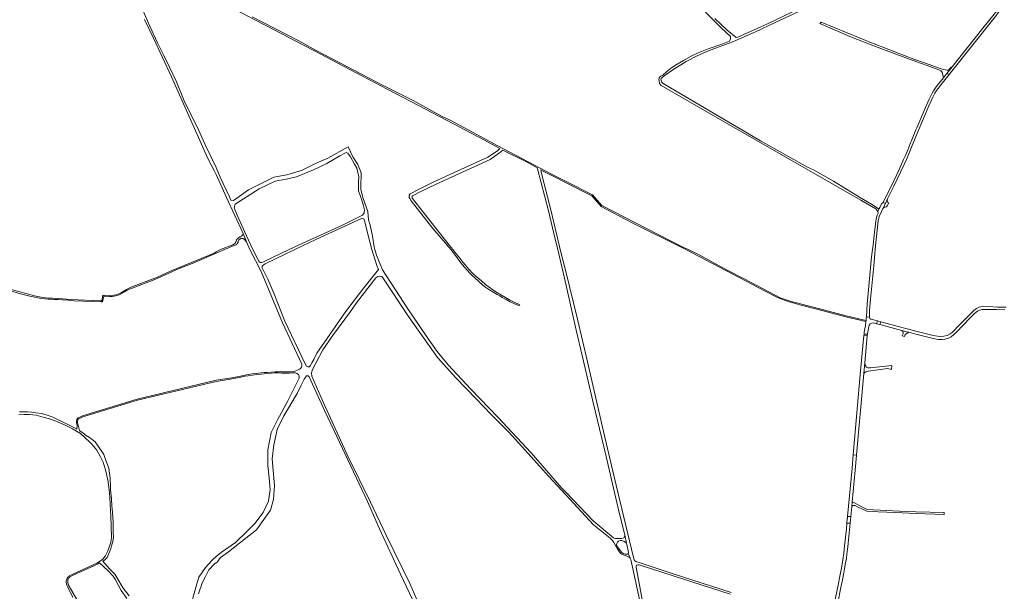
# Model space of a CAD drawing. Extents: x 146402 to 164798, y 455483 to 464134.
# Tile 32 of 256: x 154219 to 155626, y 458012 to 458828. Entities that reach past the tile are written whole.
import ezdxf

# ---------------------------------------------------------------- set-up
doc = ezdxf.new("R2010")
doc.units = 0
doc.header["$LTSCALE"] = 0.2
for name, color, linetype, lineweight in [('B-XX-VH-VERHARDING_ASFALT-GV', 252, 'CONTINUOUS', 18), ('B-XX-VH-VERHARDING_BETONSTRAATSTEEN-GV', 252, 'CONTINUOUS', 18), ('B-XX-VH-VERHARDING_FUNDERING_ZAND-GV', 252, 'CONTINUOUS', 18)]:
    doc.layers.add(name, color=color, linetype=linetype, lineweight=lineweight)

msp = doc.modelspace()

# ---------------------------------------------------------------- linework, layer by layer
at = {"layer": 'B-XX-VH-VERHARDING_ASFALT-GV'}
for points in [[(155636.045, 458881.893), (155624.977, 458857.98), (155623.223, 458854.502), (155620.991, 458850.2), (155619.062, 458846.786), (155616.634, 458842.912), (155614.16, 458839.406), (155611.651, 458836.174), (155595.779, 458816.27), (155551.632, 458760.915), (155544.281, 458751.695), (155547.677, 458750.323), (155613.107, 458832.44), (155617.528, 458838.061), (155620.993, 458843.214), (155623.629, 458847.829), (155625.424, 458851.026), (155628.001, 458856.142)], [(155628.791, 458417.54), (155626.11, 458417.537), (155616.69, 458417.767), (155603.562, 458418.765), (155594.991, 458418.951), (155592.487, 458418.397), (155590.011, 458417.664), (155586.633, 458415.872), (155582.909, 458413.18), (155579.26, 458409.868), (155559.425, 458389.541), (155555.204, 458384.974), (155551.588, 458381.503), (155549.084, 458379.563), (155544.394, 458377.343), (155539.671, 458376.091), (155535.553, 458375.832), (155530.623, 458376.185), (155524.381, 458377.302), (155500, 458383.683), (155487.415, 458386.977), (155481.765, 458388.336), (155449.58, 458396.818), (155448.474, 458392.829), (155479.728, 458384.542), (155488.575, 458382.237), (155489.701, 458381.948), (155500, 458379.298), (155524.492, 458372.999), (155531.797, 458371.726), (155537.24, 458371.479), (155541.365, 458372.021), (155546.264, 458373.52), (155550.485, 458375.548), (155554.345, 458378.52), (155558.091, 458382.116), (155576.933, 458401.855), (155583.841, 458408.562), (155587.914, 458411.809), (155590.838, 458413.44), (155594.651, 458414.439), (155599.737, 458414.635), (155615.394, 458414.267), (155626.758, 458414.045)], [(155389.225, 458000), (155391.805, 458012.207), (155393.633, 458021.944), (155394.447, 458025.142), (155396.457, 458035.687), (155398.093, 458044.162), (155399.495, 458052.268), (155400.517, 458058.58), (155401.432, 458065.267), (155402.676, 458075.374), (155403.289, 458080.741), (155405.924, 458108.989), (155401.342, 458109.281), (155400.585, 458100.947), (155398.068, 458076.598), (155396.756, 458066.171), (155395.473, 458056.943), (155393.493, 458044.982), (155392.713, 458040.429), (155390.424, 458028.689), (155390.318, 458028.171), (155389.704, 458025.166), (155384.363, 458000)]]:
    msp.add_lwpolyline(points, dxfattribs=at)
for points in [[(155547.677, 458750.323), (155544.281, 458751.695), (155543.311, 458750.478), (155541.877, 458748.646), (155539.308, 458745.467), (155530.404, 458734.43), (155527.936, 458731.031), (155525.278, 458727.02), (155523.334, 458723.514), (155519.006, 458714.84), (155513.633, 458703.098), (155501.354, 458674.172), (155500, 458670.891), (155493.264, 458654.571), (155492.349, 458652.351), (155489.588, 458645.65), (155484.862, 458634.336), (155482.357, 458628.567), (155476.337, 458615.565), (155468.149, 458598.228), (155453.144, 458567.478), (155456.284, 458566.051), (155459.447, 458572.525), (155468.353, 458590.569), (155482.953, 458621.502), (155486.256, 458628.872), (155490.644, 458639.321), (155500, 458661.7), (155513.422, 458693.804), (155518.35, 458705.219), (155521.802, 458712.723), (155524.302, 458717.844), (155527.168, 458723.51), (155529.507, 458727.298), (155531.622, 458730.335), (155536.027, 458735.792)], [(155456.284, 458566.051), (155453.144, 458567.478), (155450.908, 458565.603), (155448.311, 458560.224), (155447.569, 458558.676), (155445.517, 458554.393), (155445.805, 458551.949), (155444.732, 458549.299), (155443.612, 458546.029), (155442.972, 458543.269), (155442.564, 458540.564), (155440.656, 458524.622), (155438.233, 458502.328), (155437.929, 458500), (155436.548, 458489.42), (155431.634, 458437.124), (155430.371, 458422.388), (155429.227, 458403.709), (155433.559, 458403.233), (155433.667, 458407.241), (155433.807, 458413.581), (155435.046, 458429.406), (155439.645, 458476.795), (155441.32, 458494.652), (155441.725, 458500), (155442.145, 458505.556), (155446.047, 458540.855), (155446.801, 458544.783), (155447.642, 458547.259), (155450.709, 458554.557), (155452.639, 458558.59)], [(155433.559, 458403.233), (155429.227, 458403.709), (155429.041, 458402.527), (155428.723, 458399.772), (155428.633, 458398.843), (155428.463, 458397.092), (155428.49, 458396.209), (155427.822, 458392.502), (155427.672, 458391.672), (155426.099, 458382.086), (155425.844, 458379.362), (155430.713, 458378.94), (155430.777, 458379.606), (155431.514, 458385.051), (155432.485, 458389.91), (155433.02, 458391.291), (155433.28, 458391.962), (155434.668, 458393.805), (155436.786, 458394.928), (155439.392, 458395.237), (155443.632, 458394.113), (155444.917, 458398.046), (155435.39, 458400.557), (155434.137, 458401.311)], [(155449.58, 458396.818), (155444.917, 458398.046), (155443.632, 458394.113), (155448.474, 458392.829)], [(155430.713, 458378.94), (155425.844, 458379.362), (155425.635, 458377.121), (155430.498, 458376.691)], [(155430.498, 458376.691), (155425.635, 458377.121), (155420.941, 458326.948), (155410.362, 458206.903), (155414.938, 458206.509), (155414.939, 458206.525), (155425.413, 458322.906), (155426.795, 458338.064)], [(155427.211, 458335.634), (155426.795, 458338.064), (155425.413, 458322.906), (155426.826, 458324.352), (155428.353, 458325.508), (155429.848, 458326.02), (155431.036, 458326.248), (155432, 458326.284), (155459.211, 458330.068), (155465.193, 458328.541), (155465.677, 458334.571), (155434.852, 458330.976), (155433.304, 458330.907), (155431.421, 458331.228), (155430.354, 458331.581), (155429.137, 458332.133), (155428.064, 458333.781)], [(155414.938, 458206.509), (155410.362, 458206.903), (155408.662, 458187.617), (155402.219, 458118.855), (155406.818, 458118.567), (155408.15, 458132.846), (155408.794, 458139.753), (155411.57, 458169.508), (155412.988, 458184.851)], [(155406.818, 458118.567), (155402.219, 458118.855), (155401.958, 458116.07), (155401.933, 458115.795), (155401.342, 458109.281), (155405.924, 458108.989)]]:
    msp.add_lwpolyline(points, close=True, dxfattribs=at)
at = {"layer": 'B-XX-VH-VERHARDING_BETONSTRAATSTEEN-GV'}
msp.add_lwpolyline([(155458.994, 458570.102), (155459.447, 458572.525), (155456.284, 458566.051), (155452.639, 458558.59), (155454.991, 458560.602), (155458.107, 458561.21), (155458.737, 458562.47), (155461.171, 458566.763), (155459.268, 458567.737), (155459.14, 458568.205)], close=True, dxfattribs=at)
at = {"layer": 'B-XX-VH-VERHARDING_FUNDERING_ZAND-GV'}
for points in [[(154786.663, 458000), (154776.703, 458022.696), (154742.65, 458092.973), (154720.855, 458139.094), (154688.447, 458204.914), (154653.652, 458280.881), (154636.942, 458319.097), (154636.37, 458323.936), (154637.567, 458328.883), (154652.385, 458356.744), (154666.404, 458376.589), (154692.232, 458411.574), (154700.781, 458424.144), (154728.196, 458459.837), (154730.976, 458461.615), (154733.427, 458462.084), (154736.628, 458461.698), (154738.399, 458459.527), (154775.156, 458404.191), (154816.58, 458345.918), (154842.357, 458316.925), (154871.397, 458286.882), (154893.413, 458263.999), (154917.781, 458239.526), (154941.625, 458213.322), (154974.812, 458176.267), (155000, 458149.312), (155010.858, 458137.693), (155039.065, 458106.934), (155062.993, 458087.477), (155066.264, 458084.574), (155068.144, 458081.467), (155070.638, 458077.379), (155071.905, 458075.172), (155073.295, 458072.719), (155074.031, 458071.411), (155076.92, 458067.12), (155078.204, 458065.948), (155079.545, 458064.867), (155081.435, 458064.008), (155085.865, 458062.249), (155088.691, 458061.083), (155090.56, 458059.98), (155091.616, 458059.205), (155088.994, 458065.892), (155087.358, 458064.87), (155085.151, 458064.706), (155082.534, 458065.442), (155079.959, 458067.323), (155077.71, 458069.407), (155075.707, 458071.86), (155072.723, 458076.848), (155072.314, 458078.769), (155072.437, 458080.282), (155073.541, 458082.122), (155074.971, 458083.471), (155077.343, 458084.206), (155079.632, 458084.166), (155082.984, 458082.939), (155085.273, 458081.631), (155086.41, 458080.343), (155083.955, 458092.142), (155083.751, 458090.017), (155082.402, 458088.3), (155079.213, 458087.319), (155073.98, 458086.992), (155070.137, 458087.237), (155067.666, 458088.224), (155038.872, 458112.552), (155000, 458152.867), (154994.091, 458158.996), (154950.259, 458209.72), (154903.002, 458260.098), (154864.137, 458300.544), (154831.694, 458335.372), (154815.793, 458354.273), (154800.106, 458377.003), (154774.062, 458415.44), (154737.877, 458471.026), (154729.355, 458491.952), (154727.015, 458500), (154725.841, 458504.038), (154723.434, 458518.969), (154720.135, 458534.663), (154717.672, 458542.58), (154716.949, 458554.209), (154709.989, 458572.918), (154706.863, 458585.893), (154706.766, 458594.853), (154707.502, 458603.644), (154707.244, 458609.769), (154702.674, 458621.513), (154695.444, 458632.475), (154688.577, 458646.583), (154659.686, 458630.807), (154642.907, 458623.437), (154622, 458613.079), (154601.272, 458606.661), (154582.426, 458603.251), (154546.521, 458585.475), (154526.545, 458570.923), (154524.675, 458569.908), (154521.063, 458570.49), (154518.556, 458576.234), (154505.709, 458603.566), (154500, 458617.266), (154485.701, 458646.826), (154475.14, 458670.296), (154454.507, 458712.715), (154443.27, 458739.508), (154433.626, 458760.539), (154425.177, 458777.126), (154416.206, 458795.472), (154405.314, 458819.343), (154391.868, 458849.494)], [(154528.094, 458842.743), (154555.382, 458828.44), (154583.902, 458813.483), (154623.761, 458792.652), (154641.657, 458783.63), (154673.757, 458766.457), (154708.262, 458748.322), (154744.585, 458729.236), (154778.173, 458711.64), (154830.41, 458684.215), (154882.397, 458656.897), (154905.319, 458644.231), (154901.913, 458641.17), (154888.367, 458631.913), (154811.164, 458596.699), (154791.319, 458586.94), (154777.281, 458579.715), (154777.086, 458579.499), (154776.904, 458579.273), (154776.735, 458579.038), (154776.579, 458578.793), (154776.437, 458578.54), (154776.308, 458578.28), (154776.195, 458578.013), (154776.096, 458577.74), (154776.012, 458577.462), (154775.944, 458577.18), (154775.891, 458576.895), (154775.854, 458576.607), (154775.834, 458576.318), (154775.829, 458576.028), (154775.84, 458575.738), (154775.867, 458575.449), (154775.91, 458575.162), (154775.968, 458574.878), (154776.043, 458574.598), (154776.068, 458574.513), (154776.664, 458572.814), (154778.621, 458569.669), (154809.812, 458530.162), (154821.669, 458516.26), (154835.353, 458500), (154840.754, 458493.275), (154844.291, 458488.411), (154849.66, 458481.021), (154855.092, 458474.704), (154863.177, 458465.956), (154865.893, 458463.019), (154869.431, 458460.176), (154881.021, 458449.312), (154885.19, 458445.87), (154889.485, 458442.901), (154901.739, 458435.921), (154905.245, 458433.837), (154908.94, 458431.784), (154914.277, 458428.91), (154920.152, 458425.53), (154929.816, 458421.141), (154932.437, 458419.893), (154933.764, 458421.283), (154931.142, 458422.451), (154927.953, 458423.872), (154919.362, 458428.357), (154902.308, 458438.116), (154895.549, 458442.601), (154890.338, 458446.391), (154885.127, 458450.181), (154879.075, 458455.31), (154873.947, 458459.655), (154871.104, 458462.245), (154867.82, 458464.708), (154865.372, 458467.124), (154863.098, 458470.03), (154861.045, 458472.209), (154856.245, 458477.799), (154852.644, 458481.905), (154848.349, 458487.527), (154843.675, 458493.401), (154838.252, 458500), (154833.642, 458505.915), (154801.736, 458546.476), (154780.53, 458573.132), (154780.507, 458573.162), (154780.384, 458573.341), (154780.274, 458573.529), (154780.178, 458573.724), (154780.097, 458573.926), (154780.031, 458574.133), (154779.98, 458574.345), (154779.945, 458574.559), (154779.926, 458574.776), (154779.922, 458574.993), (154779.935, 458575.21), (154779.964, 458575.426), (154780.008, 458575.639), (154780.068, 458575.848), (154780.144, 458576.052), (154780.233, 458576.25), (154780.338, 458576.441), (154780.456, 458576.623), (154780.587, 458576.797), (154780.73, 458576.96), (154792.455, 458582.833), (154814.41, 458593.63), (154891.613, 458628.844), (154905.159, 458638.101), (154909.509, 458642.01), (154944.367, 458624.77), (154958.938, 458616.741), (154959.272, 458615.356), (154974.808, 458555.234), (154984.634, 458514.811), (154988.345, 458500), (155000, 458448.735), (155014.498, 458384.648), (155023.328, 458346.874), (155038.536, 458283.589), (155057.341, 458204.443), (155073.857, 458132.574), (155083.955, 458092.142), (155086.41, 458080.343), (155086.827, 458078.565), (155089.157, 458067.241), (155088.994, 458065.892), (155091.616, 458059.205), (155092.183, 458058.227), (155092.714, 458057.061), (155104.995, 458000)], [(155199.512, 458839.16), (155221.611, 458817.08), (155234.979, 458804.529), (155235.229, 458801.1), (155233.653, 458798.001), (155224.082, 458794.041), (155203.045, 458786.711), (155188.996, 458780.949), (155178.976, 458776.225), (155168.05, 458770.259), (155158.964, 458764.859), (155150.702, 458759.486), (155143.329, 458753.962), (155138.085, 458749.437), (155135.527, 458747.647), (155133.246, 458745.94), (155132.979, 458744.477), (155132.751, 458743.236), (155132.987, 458740.464), (155133.516, 458737.474), (155136.016, 458734.496), (155232.709, 458678.863), (155421.12, 458570.631), (155442.479, 458558.027), (155445.517, 458554.393), (155447.569, 458558.676), (155446.049, 458558.789), (155436.577, 458564.722), (155419.233, 458575.098), (155382.354, 458597.543), (155353.768, 458613.795), (155345.249, 458617.737), (155345.055, 458617.994), (155277.711, 458655.219), (155138.594, 458737.098), (155136.461, 458739.713), (155135.72, 458741.607), (155135.564, 458743.358), (155136.865, 458745.556), (155140.286, 458748.188), (155153.825, 458757.67), (155171.527, 458768.529), (155187.486, 458777.068), (155203.64, 458783.877), (155239.088, 458797.402), (155270.703, 458811.199), (155298.966, 458824.637), (155338.985, 458842.946)], [(155334.545, 458844.987), (155287.703, 458822.724), (155283.488, 458820.706), (155245.684, 458803.526), (155243.159, 458803.024), (155230.205, 458813.273), (155212.607, 458830.023)], [(154397.89, 458828.75), (154410.455, 458802.098), (154436.497, 458746.98), (154436.512, 458746.773), (154488.313, 458630.269), (154497.652, 458612.273), (154500, 458607.261), (154515.105, 458574.364), (154538.564, 458523.087), (154538.625, 458522.941), (154543.474, 458511.317), (154548.195, 458500), (154564.471, 458468.861), (154595.106, 458395.306), (154622.608, 458336.262), (154622.608, 458334.99), (154622.332, 458333.296), (154621.813, 458331.913), (154620.464, 458330.132), (154619.012, 458328.922), (154616.557, 458327.487), (154614.085, 458326.657), (154610.869, 458325.654), (154608.396, 458325.369), (154604.904, 458325.162), (154600.616, 458325.127), (154594.115, 458325.144), (154588.808, 458325.369), (154584.088, 458325.317), (154578.935, 458324.989), (154573.109, 458324.539), (154568.648, 458324.262), (154564.326, 458323.778), (154557.652, 458323.018), (154551.705, 458322.257), (154545.688, 458321.41), (154541.47, 458320.684), (154534.83, 458319.335), (154522.52, 458316.915), (154500, 458313.328), (154387.431, 458286.362), (154309.155, 458262.47), (154306.038, 458261.059), (154303.106, 458259.549), (154301.966, 458258.618), (154301.018, 458257.039), (154300.579, 458255.26), (154300.354, 458252.292), (154301.321, 458248.624), (154301.256, 458243.497), (154297.676, 458245.329), (154283.299, 458252.512), (154266.856, 458260.754), (154258.501, 458263.447), (154250.666, 458265.652), (154242.285, 458266.778), (154236.926, 458267.581), (154230.668, 458268.358), (154226.809, 458268.026), (154219.125, 458268.042)], [(155235.792, 458009.973), (155151.871, 458037.164), (155104.387, 458053.048), (155099.878, 458054.24), (155098.12, 458055.262), (155097.344, 458056.53), (155096.29, 458059.913), (155068.775, 458175.194), (155053.592, 458240.227), (155030.71, 458339.769), (155016.259, 458400.575), (155000, 458466.64), (154991.79, 458500), (154986.669, 458520.81), (154977.588, 458558.652), (154964.469, 458610.389), (154964.319, 458612.047), (154964.194, 458613.844), (154967.191, 458612.193), (154980.505, 458605.612), (155000, 458595.214), (155036.99, 458576.677), (155050.332, 458561.787), (155093.785, 458538.89), (155166.265, 458502.443), (155170.971, 458500), (155247.554, 458460.24), (155283.532, 458441.004), (155302.009, 458431.456), (155311.527, 458427.576), (155317.583, 458425.615), (155323.9, 458423.701), (155334.123, 458421.022), (155358.465, 458414.68), (155399.753, 458404.132), (155428.463, 458397.092), (155428.633, 458398.843), (155424.786, 458399.66), (155400.186, 458405.553), (155351.578, 458418.218), (155321.771, 458425.96), (155306.117, 458431.149), (155281.592, 458443.961), (155254.46, 458458.006), (155229.159, 458471.309), (155189.304, 458492.787), (155174.321, 458500), (155163.927, 458505.004), (155051.178, 458562.99), (155037.713, 458578.411), (155000, 458597.427), (154980.276, 458607.373), (154902.667, 458648.287), (154835.254, 458684.23), (154821.877, 458690.581), (154781.499, 458712.781), (154752.293, 458727.592), (154738.963, 458734.228), (154696.634, 458756.318), (154655.817, 458777.76), (154643.017, 458784.639), (154618.076, 458798.04), (154551.363, 458832.722)], [(154203.584, 458441.81), (154220.354, 458436.977), (154233.747, 458433.483), (154243.354, 458431.562), (154249.701, 458430.28), (154255.524, 458429.407), (154260.212, 458429.058), (154268.655, 458428.854), (154274.572, 458428.614), (154280.25, 458428.206), (154288.78, 458427.711), (154297.02, 458427.012), (154335.975, 458425.411), (154337.081, 458425.426), (154337.469, 458425.584), (154337.751, 458425.862), (154337.931, 458426.126), (154338.042, 458426.416), (154338.304, 458427.464), (154339.614, 458433.112), (154339.745, 458433.276), (154339.934, 458433.374), (154340.429, 458433.403), (154347.732, 458433.148), (154351.72, 458433.156), (154356.576, 458433.891), (154361.56, 458435.488), (154369.189, 458439.854), (154373.093, 458442.219), (154377.659, 458443.992), (154412.306, 458457.328), (154435.62, 458467.965), (154445.095, 458471.962), (154465.959, 458480.049), (154500, 458494.758), (154512.13, 458500), (154528.412, 458506.834), (154528.598, 458506.952), (154528.867, 458507.139), (154529.127, 458507.339), (154529.377, 458507.552), (154529.616, 458507.776), (154529.844, 458508.011), (154530.06, 458508.258), (154530.264, 458508.514), (154530.455, 458508.781), (154530.633, 458509.056), (154530.797, 458509.34), (154530.947, 458509.631), (154531.083, 458509.93), (154531.204, 458510.234), (154531.31, 458510.545), (154531.401, 458510.859), (154531.476, 458511.179), (154531.536, 458511.501), (154532.614, 458513.75), (154533.767, 458515.054), (154533.925, 458515.132), (154534.229, 458515.267), (154534.538, 458515.388), (154534.853, 458515.494), (154535.173, 458515.584), (154535.496, 458515.659), (154535.823, 458515.718), (154536.153, 458515.762), (154536.484, 458515.79), (154536.816, 458515.801), (154537.148, 458515.797), (154537.48, 458515.777), (154537.81, 458515.74), (154538.138, 458515.688), (154538.463, 458515.62), (154538.785, 458515.537), (154539.102, 458515.438), (154539.414, 458515.324), (154539.72, 458515.195), (154543.474, 458511.317), (154538.625, 458522.941), (154538.395, 458521.782), (154537.762, 458520.503), (154536.939, 458519.532), (154536.233, 458518.891), (154535.337, 458518.391), (154534.999, 458518.296), (154534.617, 458518.174), (154534.24, 458518.036), (154533.87, 458517.883), (154533.505, 458517.716), (154533.148, 458517.534), (154532.798, 458517.338), (154532.456, 458517.128), (154532.123, 458516.905), (154531.799, 458516.669), (154531.485, 458516.42), (154531.181, 458516.158), (154530.888, 458515.885), (154530.605, 458515.6), (154530.335, 458515.304), (154530.076, 458514.998), (154529.83, 458514.682), (154529.596, 458514.356), (154529.376, 458514.021), (154528.464, 458511.678), (154528.459, 458511.661), (154528.348, 458511.332), (154528.222, 458511.009), (154528.081, 458510.691), (154527.926, 458510.381), (154527.757, 458510.077), (154527.573, 458509.782), (154527.377, 458509.496), (154527.168, 458509.219), (154526.946, 458508.952), (154526.712, 458508.696), (154526.466, 458508.45), (154526.209, 458508.216), (154525.942, 458507.995), (154525.665, 458507.785), (154525.379, 458507.589), (154525.083, 458507.406), (154524.78, 458507.237), (154524.469, 458507.082), (154524.152, 458506.942), (154523.828, 458506.816), (154506.53, 458500), (154500, 458496.613), (154497.103, 458495.11), (154435.625, 458469.707), (154416.469, 458460.82), (154388.77, 458450.222), (154379.812, 458446.694), (154372.013, 458443.215), (154363.342, 458437.876), (154358.501, 458435.679), (154354.235, 458434.659), (154348.586, 458434.094), (154347.017, 458434.207), (154338.411, 458434.708), (154336.559, 458426.813), (154334.774, 458426.903), (154292.47, 458428.563), (154274.187, 458430.019), (154266.326, 458430.426), (154259.862, 458430.659), (154256.369, 458430.95), (154249.963, 458431.998), (154240.589, 458434.153), (154226.497, 458437.763), (154198.14, 458445.158)], [(154375.895, 458005.275), (154367.005, 458016.381), (154358.266, 458031.579), (154355.387, 458036.028), (154347.823, 458044.088), (154338.249, 458054.92), (154340.785, 458056.328), (154344.514, 458060.015), (154346.47, 458064.834), (154348.171, 458069.093), (154349.834, 458072.96), (154350.742, 458076.564), (154352.306, 458082.587), (154353.638, 458089.637), (154353.13, 458096.081), (154352.707, 458110.497), (154351.934, 458124.63), (154350.942, 458134.069), (154350.738, 458143.904), (154349.36, 458156.515), (154348.995, 458165.745), (154348.51, 458168.774), (154348.737, 458173.439), (154346.793, 458187.911), (154341.973, 458199.896), (154339.461, 458207.14), (154331.368, 458219.192), (154327.19, 458225.177), (154319.359, 458231.412), (154313.615, 458234.976), (154311.505, 458236.839), (154305.281, 458241.093), (154304.898, 458241.34), (154302.768, 458249.016), (154301.869, 458252.431), (154302.064, 458255.023), (154302.418, 458256.462), (154303.114, 458257.626), (154303.931, 458258.293), (154306.69, 458259.713), (154309.683, 458261.069), (154387.821, 458284.919), (154500, 458311.687), (154522.804, 458315.318), (154535.148, 458317.745), (154541.768, 458319.09), (154545.939, 458319.808), (154551.921, 458320.65), (154557.847, 458321.408), (154564.508, 458322.168), (154568.789, 458322.647), (154573.221, 458322.922), (154579.049, 458323.372), (154584.148, 458323.697), (154588.782, 458323.747), (154594.079, 458323.523), (154600.621, 458323.506), (154604.959, 458323.541), (154608.538, 458323.753), (154610.489, 458323.979), (154612.148, 458323.995), (154613.618, 458323.735), (154615.364, 458323.147), (154617.594, 458321.747), (154618.355, 458320.675), (154618.943, 458319.223), (154618.943, 458317.943), (154618.758, 458316.464), (154602.584, 458284.059), (154587.526, 458256.941), (154578.804, 458238.448), (154573.738, 458213.681), (154573.798, 458191.69), (154575.959, 458173.77), (154577.154, 458157.301), (154574.845, 458140.594), (154567.145, 458124.228), (154555.421, 458108.57), (154543.895, 458097.185), (154527.678, 458081.723), (154507.539, 458067.922), (154500, 458061.391), (154494.299, 458056.452), (154484.703, 458045.574), (154475.179, 458032.131), (154472.429, 458022.5), (154466.214, 458000)], [(154474.796, 458008.122), (154480.72, 458025.044), (154485.062, 458032.813), (154489.681, 458042.53), (154497.871, 458050.935), (154500, 458052.256), (154501.48, 458053.174), (154506.294, 458059.89), (154517.957, 458068.123), (154540.08, 458085.772), (154557.507, 458099.787), (154568.301, 458114.417), (154577.562, 458127.57), (154581.956, 458142.861), (154583.223, 458162.875), (154581.333, 458184.337), (154580.104, 458200.895), (154582.565, 458220.966), (154587.296, 458242.942), (154596.732, 458262.491), (154615.763, 458294.182), (154621.482, 458306.484), (154625.772, 458314.797), (154628.989, 458319.784), (154631.365, 458319.733), (154633.163, 458318.419), (154655.294, 458269.317), (154672.652, 458232.871), (154716.498, 458139.993), (154733.314, 458101.147), (154763.284, 458036.114), (154780.46, 458000)], [(154218, 458264.033), (154225.784, 458264.487), (154233.611, 458264.335), (154243.052, 458263.419), (154252.714, 458260.663), (154261.798, 458258.127), (154271.127, 458254.767), (154283.444, 458249.673), (154294.75, 458243.734), (154306.486, 458237.094), (154312.876, 458231.117), (154319.649, 458224.957), (154322.538, 458222.007), (154329.612, 458213.381), (154334.816, 458203.732), (154338.479, 458196.391), (154341.674, 458186.558), (154343.462, 458179.716), (154345.819, 458167.979), (154347.57, 458152.469), (154348.745, 458137.408), (154349.306, 458125.772), (154349.624, 458120.13), (154350.631, 458089.005), (154349.507, 458081.546), (154345.519, 458069.671), (154341.568, 458062.055), (154338.195, 458057.536), (154334.843, 458055.085), (154329.785, 458051.931), (154294.268, 458035.793), (154290.239, 458033.775), (154289.382, 458033.094), (154287.93, 458031.94), (154286.592, 458028.858), (154286.485, 458028.61), (154285.771, 458025.625), (154286.353, 458021.401), (154288.096, 458017.806), (154295.439, 458002.993)], [(154300.904, 458000), (154288.869, 458021.503), (154288.247, 458024.983), (154288.209, 458028.134), (154289.356, 458030.419), (154290.904, 458032.23), (154293.079, 458033.582), (154295.899, 458034.979), (154331.421, 458051.129), (154333.527, 458052.298), (154345.51, 458041.647), (154353.075, 458033.586), (154355.953, 458029.137), (154364.53, 458013.026), (154372.331, 458001.694)], [(155108.665, 458000), (155100.098, 458046.379), (155100.144, 458047.883), (155100.88, 458049.212), (155102.638, 458049.825), (155104.477, 458049.641), (155105.961, 458049.02), (155153.045, 458033.658), (155234.404, 458007.527)]]:
    msp.add_lwpolyline(points, dxfattribs=at)
for points in [[(155438.751, 458794.518), (155364.635, 458824.977), (155362.731, 458823.256), (155405.698, 458804.358), (155438.539, 458791.78), (155472.846, 458778.959), (155500, 458768.81), (155515.807, 458762.903), (155532.874, 458756.715), (155535.487, 458755.53), (155537.082, 458754.195), (155537.826, 458752.663), (155537.894, 458751.589), (155539.308, 458745.467), (155541.877, 458748.646), (155543.311, 458750.478), (155544.281, 458751.695), (155551.632, 458760.915), (155550.195, 458760.767), (155546.444, 458756.136), (155544.435, 458756.148), (155538.945, 458757.136), (155534.423, 458758.59), (155517.284, 458764.842), (155500, 458771.162), (155499.471, 458771.355), (155440.494, 458793.853)], [(154527.139, 458565.001), (154561.595, 458586.898), (154584.202, 458597.584), (154600.176, 458600.632), (154614.988, 458603.756), (154639.369, 458613.974), (154658.122, 458622.981), (154676.897, 458634.09), (154685.886, 458638.872), (154688.185, 458637.817), (154691.902, 458632.716), (154697.912, 458622.081), (154701.228, 458616.205), (154703.935, 458604.172), (154703.333, 458596.617), (154703.452, 458584.175), (154708.135, 458570.42), (154710.552, 458562.747), (154711.965, 458556.833), (154711.358, 458552.6), (154709.425, 458549.239), (154680.828, 458534.993), (154618.631, 458506.647), (154604.57, 458500), (154567.628, 458482.536), (154565.166, 458481.463), (154563.461, 458481.4), (154562.26, 458481.842), (154560.997, 458483.61), (154552.42, 458500), (154543.4, 458519.567), (154530.258, 458549.413), (154525.84, 458559.54)], [(154642.664, 458514.339), (154707.93, 458544.289), (154711.129, 458544.014), (154712.165, 458541.304), (154719.966, 458509.263), (154722.75, 458500), (154729.557, 458477.352), (154732.041, 458471.649), (154710.898, 458445.195), (154684.928, 458410.876), (154658.072, 458372.489), (154643.989, 458352.005), (154639.652, 458343.063), (154636.89, 458338.332), (154634.837, 458334.258), (154633.036, 458332.71), (154631.268, 458332.584), (154629.247, 458333.373), (154627.099, 458336.973), (154598.233, 458397.738), (154582.6, 458437.658), (154573.946, 458457.745), (154565.798, 458474.041), (154565.734, 458476.189), (154567.187, 458477.894), (154570.126, 458479.643), (154612.685, 458500)], [(155488.575, 458382.237), (155479.728, 458384.542), (155481.427, 458382.733), (155481.907, 458381.333), (155481.667, 458379.494), (155480.427, 458376.555), (155483.6, 458375.642), (155484.196, 458377.805), (155485.435, 458379.324), (155487.294, 458380.504), (155489.701, 458381.948)], [(155412.101, 458138.294), (155408.794, 458139.753), (155408.15, 458132.846), (155409.645, 458134.146), (155413.092, 458134.373), (155416.673, 458132.657), (155429.753, 458126.293), (155445.857, 458125.163), (155470.625, 458124.244), (155500, 458123.07), (155540.48, 458121.452), (155540.37, 458124.176), (155500, 458125.337), (155485.601, 458125.751), (155430.236, 458128.649), (155419.589, 458133.981)]]:
    msp.add_lwpolyline(points, close=True, dxfattribs=at)

doc.saveas('drawing.dxf')
